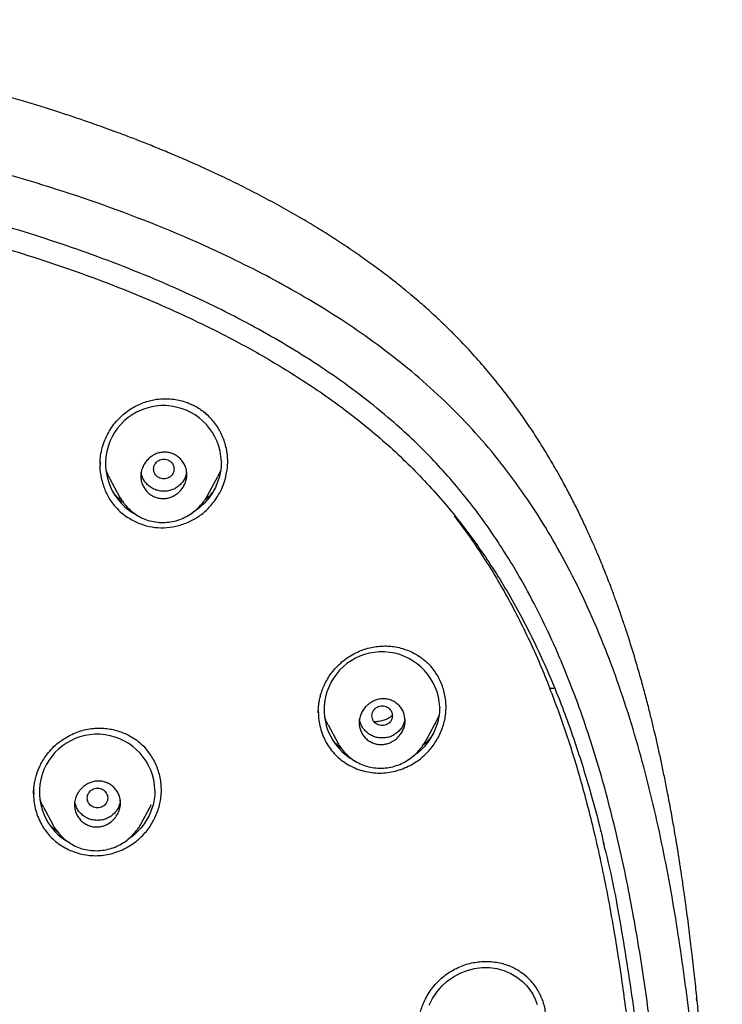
# Model space of a CAD drawing. Header units: millimetres. Extents: x 8 to 1894, y 12 to 2723.
# Tile 94 of 152: x 724 to 751, y 1864 to 1903. Entities that reach past the tile are written whole.
import ezdxf

# ---------------------------------------------------------------- set-up
doc = ezdxf.new("R2010")
doc.units = ezdxf.units.MM

msp = doc.modelspace()

# ---------------------------------------------------------------- linework, layer by layer
at = {"color": 7, "linetype": 'Continuous', "lineweight": 30}
for p, q in [((740.71, 1890.255), (740.717, 1890.247)), ((726.911, 1885.098), (726.911, 1885.09)), ((726.921, 1885.16), (726.919, 1885.09)), ((731.63, 1884.903), (731.517, 1884.659)), ((727.298, 1884.566), (727.676, 1883.857)), ((731.12, 1883.913), (731.518, 1884.659)), ((727.679, 1883.858), (727.674, 1883.868)), ((744.503, 1876.372), (744.654, 1876.372)), ((735.447, 1875.453), (735.447, 1875.441)), ((735.45, 1875.442), (735.451, 1875.414)), ((740.168, 1875.308), (740.062, 1875.082)), ((735.83, 1874.939), (736.206, 1874.234)), ((739.657, 1874.32), (740.063, 1875.082)), ((724.318, 1872.277), (724.318, 1872.239)), ((728.526, 1871.084), (728.927, 1871.835)), ((724.701, 1871.726), (725.077, 1871.019)), ((724.967, 1871.02), (724.903, 1871.091)), ((725.08, 1871.02), (725.076, 1871.027)), ((750.229, 1864.263), (750.242, 1864.149))]:
    msp.add_line(p, q, dxfattribs=at)
at = {"color": 7, "linetype": 'Continuous', "lineweight": 30, "flags": 128}
msp.add_lwpolyline([(739.786, 1863.983), (739.916, 1864.249), (740.079, 1864.496), (740.273, 1864.723), (740.492, 1864.923), (740.733, 1865.094), (740.996, 1865.235), (741.275, 1865.344), (741.558, 1865.416), (741.847, 1865.452), (742.138, 1865.45), (742.423, 1865.411), (742.702, 1865.335), (742.971, 1865.223), (743.216, 1865.079), (743.438, 1864.904), (743.588, 1864.753), (743.721, 1864.587), (743.836, 1864.407), (743.933, 1864.212), (744.009, 1864.011)], dxfattribs=at)
at = {"color": 7, "linetype": 'Continuous', "lineweight": 30}
for centre, radius, start, end in [((729.392, 1885.16), 2.266, 1.8885, 243.3778), ((737.936, 1875.536), 2.262, 2.5927, 241.9419), ((726.803, 1872.315), 2.26, 2.0475, 242.358)]:
    msp.add_arc(centre, radius, start, end, dxfattribs=at)
for points, knots in [([(740.711, 1890.257), (740.664, 1890.304), (740.578, 1890.389), (740.461, 1890.504), (740.364, 1890.597), (740.278, 1890.68), (740.193, 1890.761), (740.064, 1890.881), (739.888, 1891.044), (739.645, 1891.263), (739.37, 1891.504), (739.059, 1891.769), (738.682, 1892.079), (738.23, 1892.436), (737.695, 1892.84), (737.112, 1893.259), (736.504, 1893.675), (735.875, 1894.085), (735.227, 1894.487), (734.537, 1894.894), (733.809, 1895.303), (733.064, 1895.7), (732.325, 1896.075), (731.614, 1896.419), (730.932, 1896.735), (730.279, 1897.024), (729.657, 1897.29), (729.072, 1897.53), (728.525, 1897.748), (728.018, 1897.944), (727.552, 1898.118), (727.127, 1898.273), (726.74, 1898.411), (726.31, 1898.561), (725.81, 1898.731), (725.208, 1898.928), (724.559, 1899.134), (723.86, 1899.347), (723.117, 1899.563), (722.33, 1899.783), (721.5, 1900.004), (720.621, 1900.226), (719.686, 1900.448), (718.695, 1900.671), (717.647, 1900.891), (716.548, 1901.105), (715.407, 1901.309), (714.24, 1901.5), (713.062, 1901.672), (711.659, 1901.856), (710.029, 1902.037), (708.17, 1902.199), (706.307, 1902.323), (704.439, 1902.411), (702.568, 1902.468), (700.695, 1902.5), (698.82, 1902.513), (696.997, 1902.515), (695.228, 1902.512), (693.511, 1902.499), (691.793, 1902.471), (690.076, 1902.421), (688.378, 1902.347), (686.706, 1902.246), (685.065, 1902.117), (683.444, 1901.958), (681.835, 1901.766), (680.237, 1901.543), (678.653, 1901.286), (677.093, 1900.998), (675.558, 1900.683), (674.05, 1900.339), (672.567, 1899.969), (671.238, 1899.606), (670.067, 1899.262), (669.059, 1898.947), (668.093, 1898.628), (667.171, 1898.306), (666.292, 1897.982), (665.541, 1897.691), (664.91, 1897.436), (664.389, 1897.219), (663.888, 1897.003), (663.406, 1896.789), (662.938, 1896.576), (662.471, 1896.356), (661.97, 1896.114), (661.426, 1895.841), (660.836, 1895.534), (660.218, 1895.199), (659.576, 1894.835), (658.909, 1894.44), (658.221, 1894.01), (657.513, 1893.544), (656.874, 1893.098), (656.322, 1892.692), (655.871, 1892.347), (655.457, 1892.018), (655.079, 1891.705), (654.771, 1891.441), (654.525, 1891.223), (654.332, 1891.05), (654.147, 1890.879), (653.954, 1890.697), (653.738, 1890.49), (653.585, 1890.339), (653.503, 1890.258)], [0, 0, 0, 0, 0.002176, 0.003954, 0.005337, 0.00658, 0.007851, 0.009151, 0.012326, 0.015658, 0.019829, 0.024252, 0.028962, 0.03572, 0.042994, 0.050783, 0.059085, 0.066931, 0.075186, 0.083851, 0.092924, 0.10227, 0.111246, 0.119772, 0.127847, 0.135605, 0.142896, 0.14972, 0.156077, 0.161967, 0.167296, 0.172176, 0.176605, 0.180584, 0.18688, 0.1937, 0.201044, 0.208912, 0.217303, 0.226054, 0.235312, 0.245074, 0.255341, 0.266339, 0.277864, 0.289915, 0.30249, 0.315284, 0.328087, 0.3409, 0.360938, 0.380995, 0.401072, 0.421169, 0.441288, 0.461424, 0.481585, 0.501766, 0.520198, 0.538651, 0.557127, 0.575629, 0.594045, 0.611937, 0.629638, 0.647146, 0.664459, 0.681924, 0.699188, 0.716252, 0.733115, 0.74977, 0.766225, 0.782479, 0.794285, 0.805669, 0.816626, 0.827157, 0.837262, 0.84694, 0.853218, 0.859303, 0.865194, 0.870891, 0.876396, 0.881851, 0.88761, 0.894402, 0.901591, 0.909179, 0.917164, 0.925547, 0.934329, 0.943511, 0.953081, 0.959651, 0.965808, 0.97155, 0.976874, 0.981785, 0.984778, 0.987593, 0.990231, 0.992987, 0.996243, 1, 1, 1, 1]), ([(746.132, 1797.158), (746.593, 1798.387), (747.512, 1800.831), (748.495, 1804.601), (749.27, 1808.382), (749.853, 1812.175), (750.34, 1816.36), (750.695, 1820.94), (750.905, 1825.905), (751, 1831.452), (750.99, 1837.581), (750.978, 1844.311), (750.875, 1851.06), (750.555, 1857.838), (750.011, 1863.494), (749.341, 1868.017), (748.676, 1871.415), (747.796, 1874.799), (746.641, 1878.144), (745.224, 1881.22), (743.546, 1883.984), (741.653, 1886.399), (739.443, 1888.544), (737.004, 1890.399), (734.422, 1891.997), (731.301, 1893.599), (727.614, 1895.121), (723.365, 1896.49), (719.049, 1897.572), (714.683, 1898.4), (710.282, 1898.968), (705.871, 1899.292), (701.478, 1899.419), (697.107, 1899.43), (692.736, 1899.418), (688.344, 1899.29), (683.933, 1898.968), (679.531, 1898.4), (675.166, 1897.573), (670.85, 1896.491), (666.6, 1895.12), (662.914, 1893.6), (659.793, 1891.997), (657.21, 1890.4), (654.772, 1888.545), (652.562, 1886.4), (650.668, 1883.984), (648.991, 1881.22), (647.573, 1878.144), (646.418, 1874.799), (645.539, 1871.415), (644.873, 1868.018), (644.203, 1863.495), (643.659, 1857.838), (643.34, 1851.061), (643.237, 1844.312), (643.225, 1837.582), (643.214, 1831.001), (643.338, 1824.548), (643.685, 1818.223), (644.263, 1812.764), (644.982, 1808.18), (645.752, 1804.467), (646.726, 1800.765), (647.629, 1798.364), (648.083, 1797.158)], [0, 0, 0, 0, 0.01422, 0.028301, 0.042283, 0.056188, 0.070046, 0.088148, 0.106186, 0.124159, 0.148558, 0.172923, 0.197399, 0.221993, 0.24671, 0.259145, 0.27167, 0.284302, 0.297067, 0.309991, 0.320883, 0.3319, 0.342924, 0.353811, 0.364567, 0.375221, 0.391058, 0.40678, 0.422432, 0.438055, 0.453668, 0.469227, 0.484683, 0.500001, 0.515318, 0.530774, 0.546334, 0.561944, 0.577571, 0.59322, 0.608942, 0.624779, 0.635434, 0.646191, 0.657076, 0.668103, 0.679114, 0.690014, 0.702933, 0.7157, 0.728331, 0.740856, 0.753291, 0.778008, 0.802602, 0.827078, 0.851444, 0.875842, 0.898728, 0.921719, 0.944802, 0.958463, 0.9722, 0.986034, 1, 1, 1, 1]), ([(744.739, 1797.28), (745.115, 1798.268), (745.867, 1800.241), (746.729, 1803.282), (747.443, 1806.352), (748.014, 1809.446), (748.474, 1812.555), (748.907, 1816.267), (749.256, 1820.586), (749.479, 1825.507), (749.58, 1830.652), (749.585, 1836.017), (749.57, 1841.606), (749.512, 1847.199), (749.34, 1852.796), (748.985, 1858.392), (748.481, 1863.045), (747.916, 1866.75), (747.389, 1869.517), (746.731, 1872.261), (745.916, 1874.969), (744.909, 1877.621), (743.78, 1879.973), (742.562, 1882.016), (741.314, 1883.764), (739.899, 1885.389), (738.155, 1887.037), (736.053, 1888.646), (733.602, 1890.178), (730.864, 1891.6), (727.851, 1892.896), (724.575, 1894.053), (721.236, 1895.018), (717.85, 1895.814), (714.145, 1896.505), (710.119, 1897.034), (705.784, 1897.362), (701.445, 1897.494), (697.108, 1897.507), (692.771, 1897.492), (688.43, 1897.359), (684.095, 1897.034), (680.069, 1896.506), (676.364, 1895.816), (672.979, 1895.019), (669.64, 1894.052), (666.364, 1892.895), (663.349, 1891.601), (660.612, 1890.178), (658.162, 1888.646), (656.061, 1887.037), (654.316, 1885.39), (652.903, 1883.763), (651.652, 1882.017), (650.437, 1879.972), (649.307, 1877.621), (648.299, 1874.969), (647.485, 1872.261), (646.827, 1869.517), (646.299, 1866.75), (645.734, 1863.045), (645.231, 1858.392), (644.876, 1852.796), (644.703, 1847.199), (644.645, 1841.607), (644.63, 1836.018), (644.636, 1830.727), (644.73, 1825.732), (644.934, 1821.034), (645.293, 1816.341), (645.773, 1812.242), (646.323, 1808.738), (646.885, 1805.824), (647.579, 1802.934), (648.408, 1800.071), (649.119, 1798.211), (649.475, 1797.28)], [0, 0, 0, 0, 0.011709, 0.0234, 0.035079, 0.046745, 0.058401, 0.070053, 0.08835, 0.106637, 0.124908, 0.145647, 0.166375, 0.187119, 0.207887, 0.228673, 0.249479, 0.259892, 0.270315, 0.28075, 0.291198, 0.301658, 0.31213, 0.319994, 0.327864, 0.335737, 0.343609, 0.354092, 0.364563, 0.37502, 0.38755, 0.400066, 0.41258, 0.425091, 0.437599, 0.45323, 0.468841, 0.484431, 0.499999, 0.515569, 0.531166, 0.546782, 0.562408, 0.574915, 0.587424, 0.599934, 0.612454, 0.624987, 0.635443, 0.645912, 0.656393, 0.664263, 0.672136, 0.680006, 0.687871, 0.698343, 0.708803, 0.71925, 0.729685, 0.740108, 0.750521, 0.771326, 0.792113, 0.81288, 0.833624, 0.854353, 0.875091, 0.892532, 0.909986, 0.927451, 0.944927, 0.955919, 0.966921, 0.977933, 0.988958, 1, 1, 1, 1]), ([(697.107, 1896.687), (697.335, 1896.687), (697.774, 1896.687), (698.404, 1896.685), (698.98, 1896.683), (699.503, 1896.68), (699.971, 1896.676), (700.361, 1896.672), (700.68, 1896.668), (700.939, 1896.664), (701.183, 1896.661), (701.422, 1896.657), (701.662, 1896.653), (702.116, 1896.644), (702.789, 1896.628), (703.679, 1896.602), (704.81, 1896.561), (706.175, 1896.495), (707.772, 1896.389), (709.405, 1896.249), (711.072, 1896.072), (712.773, 1895.852), (714.467, 1895.593), (716.154, 1895.295), (717.804, 1894.963), (719.415, 1894.6), (720.987, 1894.206), (722.548, 1893.776), (724.099, 1893.307), (725.637, 1892.796), (727.079, 1892.271), (728.423, 1891.736), (729.67, 1891.2), (730.899, 1890.626), (732.022, 1890.059), (733.041, 1889.504), (733.958, 1888.968), (734.858, 1888.405), (735.742, 1887.808), (736.608, 1887.176), (737.454, 1886.506), (738.271, 1885.802), (739.052, 1885.062), (739.79, 1884.294), (740.488, 1883.499), (741.144, 1882.681), (741.764, 1881.835), (742.35, 1880.958), (742.902, 1880.052), (743.42, 1879.118), (743.901, 1878.167), (744.347, 1877.202), (744.758, 1876.23), (745.135, 1875.252), (745.482, 1874.27), (745.803, 1873.28), (746.143, 1872.13), (746.414, 1871.138), (746.568, 1870.476), (746.607, 1870.305)], [0, 0, 0, 0, 0.0110491, 0.0212252, 0.0305283, 0.0389589, 0.0465177, 0.0532054, 0.0578495, 0.0619568, 0.0657856, 0.0696419, 0.0735261, 0.0774383, 0.0916374, 0.106102, 0.1205806, 0.1464287, 0.1722749, 0.1981209, 0.2258122, 0.253502, 0.2811894, 0.3088768, 0.3365645, 0.3627829, 0.3889971, 0.4151974, 0.4414252, 0.4676915, 0.4939595, 0.51602, 0.5380683, 0.560091, 0.5821144, 0.5994224, 0.6167285, 0.6340299, 0.6513283, 0.6689509, 0.6866013, 0.7042902, 0.7219304, 0.7395321, 0.7568095, 0.7740846, 0.7913652, 0.808667, 0.8263196, 0.8440175, 0.8616643, 0.8792732, 0.8968732, 0.9141579, 0.9314478, 0.9487457, 0.9660528, 0.9912464, 1, 1, 1, 1]), ([(750.265, 1864.153), (750.252, 1864.275), (750.226, 1864.532), (750.183, 1864.936), (750.134, 1865.379), (750.084, 1865.822), (750.032, 1866.262), (749.98, 1866.692), (749.923, 1867.144), (749.865, 1867.589), (749.808, 1868.005), (749.757, 1868.373), (749.709, 1868.704), (749.666, 1868.996), (749.627, 1869.257), (749.592, 1869.483), (749.563, 1869.673), (749.539, 1869.822), (749.522, 1869.932), (749.507, 1870.025), (749.491, 1870.125), (749.469, 1870.254), (749.441, 1870.427), (749.403, 1870.651), (749.356, 1870.928), (749.3, 1871.246), (749.238, 1871.587), (749.174, 1871.933), (749.093, 1872.355), (748.996, 1872.844), (748.882, 1873.395), (748.769, 1873.917), (748.657, 1874.41), (748.544, 1874.89), (748.42, 1875.399), (748.277, 1875.955), (748.114, 1876.564), (747.967, 1877.083), (747.843, 1877.505), (747.747, 1877.822), (747.65, 1878.135), (747.557, 1878.428), (747.472, 1878.687), (747.397, 1878.911), (747.334, 1879.097), (747.283, 1879.247), (747.243, 1879.361), (747.216, 1879.439), (747.194, 1879.5), (747.172, 1879.562), (747.142, 1879.646), (747.104, 1879.753), (747.051, 1879.9), (746.98, 1880.092), (746.89, 1880.333), (746.783, 1880.612), (746.659, 1880.928), (746.515, 1881.282), (746.352, 1881.673), (746.168, 1882.099), (745.96, 1882.56), (745.727, 1883.056), (745.474, 1883.572), (745.198, 1884.106), (744.9, 1884.655), (744.572, 1885.229), (744.211, 1885.827), (743.815, 1886.446), (743.389, 1887.071), (742.933, 1887.7), (742.445, 1888.33), (741.914, 1888.968), (741.339, 1889.614), (740.928, 1890.034), (740.719, 1890.249)], [0, 0, 0, 0, 0.0126848, 0.0267857, 0.0423195, 0.0592995, 0.0736627, 0.0889313, 0.1051097, 0.1220734, 0.1366143, 0.1498006, 0.1616326, 0.1721104, 0.1812344, 0.1896905, 0.1965162, 0.2017141, 0.2056945, 0.2083259, 0.2118101, 0.2164366, 0.2222053, 0.230562, 0.2405373, 0.2521308, 0.2648805, 0.2773996, 0.2895939, 0.3105607, 0.3304916, 0.3493879, 0.3672506, 0.3842361, 0.4017786, 0.4228875, 0.4451726, 0.468634, 0.4801028, 0.4918329, 0.5037644, 0.5147725, 0.5244304, 0.5327385, 0.5396972, 0.5453069, 0.5495676, 0.5524795, 0.5540672, 0.556349, 0.5595087, 0.5635462, 0.5684617, 0.576108, 0.5852184, 0.5957933, 0.6078328, 0.6213364, 0.6363035, 0.6527329, 0.6706233, 0.689973, 0.7107873, 0.7315409, 0.7535762, 0.7768927, 0.8014962, 0.8273712, 0.8545235, 0.881308, 0.9092396, 0.9383294, 0.9685842, 1, 1, 1, 1]), ([(727.199, 1886.295), (727.252, 1886.388), (727.355, 1886.571), (727.548, 1886.813), (727.756, 1887.025), (727.978, 1887.206), (728.207, 1887.356), (728.439, 1887.476), (728.672, 1887.568), (728.9, 1887.633), (729.157, 1887.68), (729.434, 1887.7), (729.725, 1887.685), (729.987, 1887.643), (730.219, 1887.581), (730.423, 1887.506), (730.62, 1887.413), (730.807, 1887.303), (730.978, 1887.177), (731.075, 1887.09), (731.121, 1887.049)], [0, 0, 0, 0, 0.068928, 0.135336, 0.199254, 0.260661, 0.319528, 0.375848, 0.429642, 0.480927, 0.529655, 0.598056, 0.660952, 0.71837, 0.770315, 0.816905, 0.859838, 0.91226, 0.958947, 1, 1, 1, 1]), ([(731.411, 1883.724), (731.475, 1883.821), (731.603, 1884.014), (731.744, 1884.332), (731.836, 1884.636), (731.888, 1884.919), (731.908, 1885.176), (731.902, 1885.434), (731.869, 1885.69), (731.809, 1885.94), (731.724, 1886.182), (731.614, 1886.414), (731.481, 1886.634), (731.326, 1886.838), (731.153, 1887.026), (731.022, 1887.134), (730.957, 1887.188)], [0, 0, 0, 0, 0.089552, 0.178868, 0.268, 0.334755, 0.401423, 0.468048, 0.53472, 0.601412, 0.668041, 0.734643, 0.801228, 0.867808, 0.934415, 1, 1, 1, 1]), ([(726.914, 1885.16), (726.916, 1885.24), (726.923, 1885.423), (726.977, 1885.707), (727.065, 1886.009), (727.155, 1886.2), (727.199, 1886.295)], [0, 0, 0, 0, 0.202334, 0.467049, 0.732838, 1, 1, 1, 1]), ([(730.307, 1884.721), (730.307, 1884.708), (730.307, 1884.679), (730.302, 1884.626), (730.292, 1884.56), (730.265, 1884.446), (730.194, 1884.275), (730.085, 1884.128), (729.989, 1884.034), (729.937, 1883.99), (729.851, 1883.926), (729.728, 1883.858), (729.568, 1883.805), (729.407, 1883.784), (729.244, 1883.795), (729.08, 1883.838), (728.924, 1883.913), (728.783, 1884.018), (728.666, 1884.153), (728.577, 1884.311), (728.52, 1884.487), (728.506, 1884.619), (728.507, 1884.698), (728.509, 1884.727), (728.515, 1884.796), (728.54, 1884.924), (728.619, 1885.116), (728.735, 1885.274), (728.848, 1885.381), (728.925, 1885.441), (729.005, 1885.491), (729.11, 1885.544), (729.242, 1885.589), (729.405, 1885.61), (729.569, 1885.599), (729.735, 1885.555), (729.891, 1885.48), (730.031, 1885.375), (730.149, 1885.241), (730.237, 1885.083), (730.296, 1884.907), (730.303, 1884.783), (730.307, 1884.721)], [0, 0, 0, 0, 0.006631, 0.015854, 0.027693, 0.042064, 0.078244, 0.124884, 0.137219, 0.149245, 0.160881, 0.193613, 0.223151, 0.249628, 0.279212, 0.309319, 0.33976, 0.370826, 0.402217, 0.434342, 0.467072, 0.500287, 0.504098, 0.50913, 0.515375, 0.541062, 0.577591, 0.624789, 0.642739, 0.659937, 0.676523, 0.692492, 0.722205, 0.749442, 0.779106, 0.809326, 0.839909, 0.870848, 0.902391, 0.9343, 0.966915, 1, 1, 1, 1]), ([(726.917, 1885.21), (726.912, 1885.121), (726.9, 1884.872), (726.981, 1884.467), (727.135, 1884.021), (727.346, 1883.662), (727.577, 1883.39), (727.809, 1883.182), (728.113, 1882.973), (728.491, 1882.786), (728.944, 1882.664), (729.41, 1882.636), (729.878, 1882.699), (730.33, 1882.84), (730.745, 1883.06), (731.116, 1883.353), (731.312, 1883.599), (731.411, 1883.724)], [0, 0, 0, 0, 0.042088, 0.117064, 0.19238, 0.26458, 0.312439, 0.361088, 0.41139, 0.487015, 0.559512, 0.631583, 0.705796, 0.780466, 0.85287, 0.925289, 1, 1, 1, 1]), ([(729.007, 1884.946), (729.01, 1884.912), (729.016, 1884.845), (729.058, 1884.751), (729.121, 1884.67), (729.205, 1884.608), (729.303, 1884.569), (729.407, 1884.555), (729.512, 1884.569), (729.609, 1884.608), (729.694, 1884.67), (729.757, 1884.751), (729.798, 1884.846), (729.812, 1884.947), (729.797, 1885.048), (729.757, 1885.142), (729.693, 1885.223), (729.609, 1885.285), (729.511, 1885.324), (729.407, 1885.337), (729.302, 1885.323), (729.205, 1885.284), (729.121, 1885.223), (729.057, 1885.141), (729.015, 1885.047), (729.01, 1884.98), (729.007, 1884.946)], [0, 0, 0, 0, 0.0416593, 0.0833408, 0.125, 0.1666593, 0.2083407, 0.25, 0.2916593, 0.3333407, 0.375, 0.4166593, 0.4583407, 0.5, 0.5416593, 0.5833407, 0.625, 0.6666593, 0.7083407, 0.75, 0.7916593, 0.8333407, 0.875, 0.9166592, 0.9583407, 1, 1, 1, 1]), ([(731.656, 1885.234), (731.653, 1885.136), (731.646, 1884.94), (731.586, 1884.648), (731.491, 1884.365), (731.362, 1884.095), (731.2, 1883.845), (731.009, 1883.618), (730.79, 1883.419), (730.623, 1883.292), (730.526, 1883.241), (730.516, 1883.236)], [0, 0, 0, 0, 0.122598, 0.24542, 0.370733, 0.494967, 0.617509, 0.740335, 0.863222, 0.985825, 1, 1, 1, 1]), ([(727.303, 1884.568), (727.27, 1884.626), (727.22, 1884.714), (727.189, 1884.809), (727.178, 1884.841)], [0, 0, 0, 0, 0.661173, 1, 1, 1, 1]), ([(730.296, 1884.829), (730.294, 1884.81), (730.289, 1884.736), (730.245, 1884.611), (730.163, 1884.461), (730.047, 1884.329), (729.911, 1884.217), (729.756, 1884.136), (729.586, 1884.087), (729.408, 1884.072), (729.23, 1884.087), (729.06, 1884.135), (728.905, 1884.216), (728.768, 1884.328), (728.652, 1884.46), (728.57, 1884.61), (728.527, 1884.728), (728.521, 1884.794), (728.521, 1884.805)], [0, 0, 0, 0, 0.022367, 0.090128, 0.157778, 0.228128, 0.29869, 0.366388, 0.434033, 0.504439, 0.575054, 0.642752, 0.710348, 0.780668, 0.851405, 0.919223, 0.986929, 1, 1, 1, 1]), ([(727.491, 1883.946), (727.522, 1883.912), (727.61, 1883.815), (727.72, 1883.716), (727.803, 1883.659), (727.816, 1883.65)], [0, 0, 0, 0, 0.312299, 0.892216, 1, 1, 1, 1]), ([(727.672, 1883.867), (727.684, 1883.846), (727.71, 1883.801), (727.759, 1883.728), (727.817, 1883.648), (727.91, 1883.528), (728.047, 1883.378), (728.243, 1883.211), (728.47, 1883.067), (728.726, 1882.954), (729.007, 1882.88), (729.302, 1882.849), (729.599, 1882.863), (729.891, 1882.919), (730.169, 1883.019), (730.427, 1883.16), (730.654, 1883.332), (730.846, 1883.521), (731.003, 1883.715), (731.083, 1883.851), (731.122, 1883.917)], [0, 0, 0, 0, 0.018705, 0.039475, 0.062717, 0.088777, 0.146783, 0.20785, 0.271584, 0.337769, 0.406881, 0.477154, 0.547339, 0.617226, 0.686707, 0.755752, 0.823788, 0.887282, 0.94593, 1, 1, 1, 1]), ([(731.014, 1883.743), (731.083, 1883.798), (731.189, 1883.883), (731.277, 1883.987), (731.308, 1884.023)], [0, 0, 0, 0, 0.650195, 1, 1, 1, 1]), ([(740.754, 1883.114), (740.897, 1882.929), (741.242, 1882.481), (741.751, 1881.74), (742.287, 1880.898), (742.79, 1880.033), (743.263, 1879.146), (743.706, 1878.24), (744.122, 1877.315), (744.376, 1876.687), (744.503, 1876.372)], [0, 0, 0, 0, 0.089997, 0.218352, 0.347051, 0.47624, 0.606042, 0.736555, 0.867856, 1, 1, 1, 1]), ([(736.383, 1877.414), (736.468, 1877.48), (736.634, 1877.609), (736.906, 1877.76), (737.181, 1877.877), (737.454, 1877.959), (737.722, 1878.009), (737.981, 1878.03), (738.227, 1878.025), (738.483, 1877.993), (738.742, 1877.932), (738.998, 1877.839), (739.225, 1877.729), (739.421, 1877.608), (739.583, 1877.488), (739.674, 1877.404), (739.714, 1877.368)], [0, 0, 0, 0, 0.0869433, 0.1708332, 0.2515787, 0.3290623, 0.4031952, 0.4739466, 0.541353, 0.6055391, 0.6863346, 0.7616628, 0.8314606, 0.8956887, 0.9543427, 1, 1, 1, 1]), ([(735.447, 1875.412), (735.447, 1875.431), (735.446, 1875.477), (735.449, 1875.559), (735.456, 1875.664), (735.471, 1875.794), (735.497, 1875.946), (735.54, 1876.119), (735.602, 1876.311), (735.69, 1876.52), (735.806, 1876.742), (735.958, 1876.971), (736.148, 1877.203), (736.303, 1877.342), (736.383, 1877.414)], [0, 0, 0, 0, 0.026125, 0.062599, 0.109519, 0.166994, 0.234991, 0.313252, 0.401764, 0.500547, 0.609648, 0.729147, 0.859178, 1, 1, 1, 1]), ([(739.173, 1873.435), (739.246, 1873.482), (739.391, 1873.576), (739.591, 1873.744), (739.775, 1873.93), (739.939, 1874.133), (740.084, 1874.35), (740.207, 1874.58), (740.306, 1874.82), (740.38, 1875.068), (740.427, 1875.321), (740.446, 1875.577), (740.439, 1875.833), (740.405, 1876.087), (740.346, 1876.335), (740.261, 1876.576), (740.152, 1876.807), (740.018, 1877.023), (739.868, 1877.217), (739.753, 1877.329), (739.699, 1877.381)], [0, 0, 0, 0, 0.05588, 0.111846, 0.167902, 0.22401, 0.280107, 0.336128, 0.392026, 0.447788, 0.503463, 0.55915, 0.614901, 0.670727, 0.726614, 0.782546, 0.83852, 0.894567, 0.950551, 1, 1, 1, 1]), ([(747.762, 1861.4), (747.72, 1861.784), (747.638, 1862.541), (747.501, 1863.656), (747.357, 1864.731), (747.202, 1865.779), (747.02, 1866.907), (746.805, 1868.112), (746.552, 1869.38), (746.289, 1870.561), (746.02, 1871.657), (745.747, 1872.67), (745.461, 1873.643), (745.159, 1874.579), (744.844, 1875.486), (744.616, 1876.078), (744.503, 1876.372)], [0, 0, 0, 0, 0.075629, 0.148774, 0.219442, 0.287672, 0.355801, 0.442638, 0.526807, 0.608264, 0.678737, 0.747131, 0.812909, 0.876424, 0.938775, 1, 1, 1, 1]), ([(738.846, 1875.105), (738.843, 1875.055), (738.837, 1874.948), (738.787, 1874.785), (738.702, 1874.621), (738.6, 1874.493), (738.505, 1874.403), (738.433, 1874.347), (738.325, 1874.277), (738.192, 1874.216), (738.051, 1874.183), (737.957, 1874.174), (737.89, 1874.173), (737.829, 1874.176), (737.728, 1874.189), (737.592, 1874.226), (737.433, 1874.306), (737.295, 1874.415), (737.185, 1874.549), (737.08, 1874.749), (737.035, 1874.97), (737.056, 1875.189), (737.104, 1875.35), (737.189, 1875.515), (737.297, 1875.651), (737.407, 1875.752), (737.528, 1875.839), (737.669, 1875.909), (737.817, 1875.95), (737.924, 1875.963), (738.001, 1875.964), (738.063, 1875.96), (738.165, 1875.947), (738.302, 1875.909), (738.462, 1875.828), (738.599, 1875.718), (738.707, 1875.584), (738.815, 1875.385), (738.833, 1875.217), (738.846, 1875.105)], [0, 0, 0, 0, 0.027146, 0.056886, 0.08951, 0.124968, 0.142385, 0.158541, 0.173356, 0.210276, 0.235627, 0.24977, 0.26083, 0.271766, 0.282633, 0.315088, 0.346931, 0.378433, 0.409448, 0.440152, 0.500333, 0.527168, 0.556674, 0.589383, 0.624923, 0.647629, 0.668232, 0.703445, 0.730537, 0.749566, 0.760702, 0.771779, 0.78285, 0.815576, 0.847745, 0.879149, 0.91022, 0.940636, 1, 1, 1, 1]), ([(737.546, 1875.299), (737.548, 1875.265), (737.554, 1875.198), (737.596, 1875.104), (737.659, 1875.023), (737.744, 1874.961), (737.841, 1874.922), (737.946, 1874.908), (738.051, 1874.922), (738.148, 1874.961), (738.232, 1875.023), (738.296, 1875.104), (738.336, 1875.199), (738.35, 1875.3), (738.336, 1875.401), (738.295, 1875.495), (738.231, 1875.576), (738.147, 1875.638), (738.05, 1875.677), (737.945, 1875.69), (737.84, 1875.676), (737.743, 1875.637), (737.659, 1875.576), (737.596, 1875.494), (737.554, 1875.4), (737.548, 1875.333), (737.546, 1875.299)], [0, 0, 0, 0, 0.041659, 0.083341, 0.125, 0.166659, 0.208341, 0.25, 0.291659, 0.333341, 0.375, 0.416659, 0.458341, 0.5, 0.541659, 0.583341, 0.625, 0.666659, 0.708341, 0.75, 0.791659, 0.833341, 0.875, 0.916659, 0.958341, 1, 1, 1, 1]), ([(740.195, 1875.639), (740.192, 1875.541), (740.184, 1875.347), (740.123, 1875.056), (740.027, 1874.775), (739.897, 1874.506), (739.735, 1874.257), (739.542, 1874.032), (739.348, 1873.849), (739.21, 1873.756), (739.154, 1873.718)], [0, 0, 0, 0, 0.1292339, 0.2587819, 0.3911092, 0.5218645, 0.6510649, 0.7809203, 0.9102897, 1, 1, 1, 1]), ([(735.447, 1875.499), (735.448, 1875.401), (735.45, 1875.2), (735.503, 1874.9), (735.59, 1874.603), (735.714, 1874.322), (735.872, 1874.061), (736.063, 1873.822), (736.284, 1873.61), (736.532, 1873.431), (736.801, 1873.284), (737.086, 1873.171), (737.384, 1873.096), (737.69, 1873.057), (737.999, 1873.058), (738.306, 1873.097), (738.607, 1873.174), (738.899, 1873.283), (739.081, 1873.384), (739.173, 1873.435)], [0, 0, 0, 0, 0.05561, 0.115245, 0.174494, 0.233146, 0.29216, 0.351185, 0.40977, 0.468966, 0.528297, 0.587021, 0.646039, 0.705201, 0.763895, 0.822994, 0.882035, 0.940781, 1, 1, 1, 1]), ([(735.834, 1874.941), (735.808, 1874.988), (735.76, 1875.071), (735.729, 1875.161), (735.716, 1875.201)], [0, 0, 0, 0, 0.562302, 1, 1, 1, 1]), ([(738.344, 1875.311), (738.328, 1875.297), (738.27, 1875.244), (738.146, 1875.172), (737.971, 1875.099), (737.807, 1875.069), (737.69, 1875.062), (737.642, 1875.067), (737.629, 1875.069)], [0, 0, 0, 0, 0.079821, 0.298856, 0.542087, 0.807759, 0.948832, 1, 1, 1, 1]), ([(724.891, 1873.855), (724.961, 1873.936), (725.102, 1874.096), (725.346, 1874.299), (725.605, 1874.47), (725.876, 1874.607), (726.153, 1874.71), (726.432, 1874.78), (726.708, 1874.816), (726.978, 1874.821), (727.24, 1874.796), (727.491, 1874.745), (727.729, 1874.672), (727.976, 1874.569), (728.223, 1874.43), (728.425, 1874.288), (728.526, 1874.189), (728.556, 1874.159)], [0, 0, 0, 0, 0.077472, 0.153532, 0.228087, 0.300976, 0.372032, 0.441135, 0.508247, 0.573598, 0.637388, 0.699627, 0.760282, 0.819313, 0.89542, 0.96858, 1, 1, 1, 1]), ([(738.833, 1875.169), (738.832, 1875.155), (738.827, 1875.085), (738.784, 1874.964), (738.702, 1874.814), (738.586, 1874.682), (738.449, 1874.57), (738.294, 1874.489), (738.125, 1874.44), (737.946, 1874.425), (737.768, 1874.44), (737.598, 1874.488), (737.443, 1874.569), (737.306, 1874.68), (737.19, 1874.813), (737.108, 1874.963), (737.065, 1875.083), (737.059, 1875.152), (737.058, 1875.165)], [0, 0, 0, 0, 0.017438, 0.085339, 0.1531282, 0.2236244, 0.2943254, 0.3621606, 0.4299447, 0.5004987, 0.5712503, 0.639083, 0.7068163, 0.777282, 0.8481595, 0.9161126, 0.9839533, 1, 1, 1, 1]), ([(739.564, 1874.172), (739.625, 1874.221), (739.729, 1874.304), (739.815, 1874.405), (739.851, 1874.447)], [0, 0, 0, 0, 0.585617, 1, 1, 1, 1]), ([(728.442, 1870.485), (728.504, 1870.544), (728.63, 1870.663), (728.795, 1870.865), (728.941, 1871.082), (729.064, 1871.312), (729.165, 1871.553), (729.241, 1871.801), (729.292, 1872.054), (729.315, 1872.31), (729.31, 1872.566), (729.278, 1872.82), (729.221, 1873.07), (729.138, 1873.313), (729.031, 1873.546), (728.9, 1873.767), (728.745, 1873.97), (728.629, 1874.103), (728.561, 1874.16), (728.558, 1874.162)], [0, 0, 0, 0, 0.062141, 0.124546, 0.187147, 0.249832, 0.312469, 0.374931, 0.437122, 0.499006, 0.560853, 0.622916, 0.685158, 0.747518, 0.80993, 0.87235, 0.934779, 0.997285, 1, 1, 1, 1]), ([(736.015, 1874.33), (736.052, 1874.29), (736.146, 1874.19), (736.252, 1874.095), (736.325, 1874.047), (736.328, 1874.045)], [0, 0, 0, 0, 0.3831734, 0.9773905, 1, 1, 1, 1]), ([(736.201, 1874.246), (736.244, 1874.173), (736.332, 1874.024), (736.507, 1873.823), (736.713, 1873.638), (736.948, 1873.481), (737.208, 1873.359), (737.486, 1873.281), (737.774, 1873.245), (738.067, 1873.252), (738.356, 1873.301), (738.632, 1873.39), (738.883, 1873.516), (739.105, 1873.668), (739.298, 1873.838), (739.432, 1873.992), (739.523, 1874.113), (739.578, 1874.192), (739.624, 1874.263), (739.648, 1874.305), (739.659, 1874.325)], [0, 0, 0, 0, 0.059402, 0.121927, 0.187413, 0.25545, 0.323718, 0.391939, 0.460636, 0.529708, 0.598979, 0.667576, 0.733377, 0.796351, 0.856564, 0.913994, 0.939952, 0.962699, 0.982575, 1, 1, 1, 1]), ([(724.313, 1872.24), (724.313, 1872.265), (724.314, 1872.328), (724.32, 1872.444), (724.337, 1872.599), (724.373, 1872.794), (724.436, 1873.024), (724.523, 1873.252), (724.629, 1873.467), (724.745, 1873.663), (724.841, 1873.789), (724.891, 1873.855)], [0, 0, 0, 0, 0.044423, 0.11151, 0.201518, 0.314667, 0.451135, 0.610988, 0.730516, 0.860248, 1, 1, 1, 1]), ([(727.712, 1871.877), (727.712, 1871.847), (727.71, 1871.784), (727.692, 1871.685), (727.653, 1871.557), (727.576, 1871.402), (727.447, 1871.237), (727.285, 1871.102), (727.115, 1871.012), (726.959, 1870.964), (726.823, 1870.948), (726.7, 1870.951), (726.585, 1870.971), (726.454, 1871.01), (726.314, 1871.079), (726.175, 1871.186), (726.062, 1871.321), (725.977, 1871.475), (725.925, 1871.644), (725.909, 1871.792), (725.916, 1871.914), (725.933, 1872.012), (725.972, 1872.14), (726.049, 1872.295), (726.177, 1872.458), (726.335, 1872.592), (726.502, 1872.682), (726.659, 1872.732), (726.799, 1872.75), (726.925, 1872.746), (727.042, 1872.726), (727.174, 1872.686), (727.314, 1872.616), (727.453, 1872.508), (727.565, 1872.374), (727.648, 1872.22), (727.702, 1872.052), (727.709, 1871.935), (727.712, 1871.877)], [0, 0, 0, 0, 0.015774, 0.033628, 0.053354, 0.086805, 0.124927, 0.163808, 0.197554, 0.226057, 0.24958, 0.270422, 0.291183, 0.312104, 0.343246, 0.374545, 0.405751, 0.437165, 0.468743, 0.500314, 0.516008, 0.533643, 0.553256, 0.586805, 0.624872, 0.662407, 0.695734, 0.724643, 0.7494, 0.77041, 0.791534, 0.81251, 0.843935, 0.875113, 0.90642, 0.937532, 0.968794, 1, 1, 1, 1]), ([(724.32, 1872.421), (724.316, 1872.323), (724.309, 1872.122), (724.345, 1871.82), (724.417, 1871.52), (724.527, 1871.232), (724.671, 1870.959), (724.849, 1870.708), (725.056, 1870.484), (725.291, 1870.288), (725.551, 1870.124), (725.832, 1869.994), (726.126, 1869.897), (726.43, 1869.84), (726.737, 1869.821), (727.045, 1869.841), (727.35, 1869.899), (727.648, 1869.995), (727.934, 1870.125), (728.202, 1870.286), (728.362, 1870.418), (728.442, 1870.485)], [0, 0, 0, 0, 0.050285, 0.10296, 0.155441, 0.208542, 0.261697, 0.314129, 0.366726, 0.41908, 0.47156, 0.525027, 0.578221, 0.630686, 0.683253, 0.735637, 0.788142, 0.841553, 0.894773, 0.947332, 1, 1, 1, 1]), ([(726.412, 1872.079), (726.415, 1872.045), (726.421, 1871.978), (726.463, 1871.883), (726.526, 1871.802), (726.611, 1871.741), (726.708, 1871.702), (726.813, 1871.688), (726.917, 1871.702), (727.015, 1871.741), (727.099, 1871.803), (727.163, 1871.884), (727.203, 1871.978), (727.217, 1872.079), (727.203, 1872.18), (727.162, 1872.274), (727.098, 1872.356), (727.014, 1872.417), (726.917, 1872.456), (726.812, 1872.47), (726.708, 1872.456), (726.61, 1872.417), (726.526, 1872.355), (726.463, 1872.274), (726.421, 1872.18), (726.415, 1872.112), (726.412, 1872.079)], [0, 0, 0, 0, 0.041659, 0.083341, 0.125, 0.166659, 0.208341, 0.25, 0.291659, 0.333341, 0.375, 0.416659, 0.458341, 0.5, 0.541659, 0.583341, 0.625, 0.666659, 0.708341, 0.75, 0.791659, 0.833341, 0.875, 0.916659, 0.958341, 1, 1, 1, 1]), ([(729.062, 1872.396), (729.058, 1872.298), (729.051, 1872.103), (728.99, 1871.813), (728.895, 1871.531), (728.765, 1871.263), (728.603, 1871.015), (728.411, 1870.79), (728.208, 1870.6), (728.059, 1870.501), (727.993, 1870.456)], [0, 0, 0, 0, 0.1275, 0.25508, 0.385017, 0.513782, 0.640993, 0.768804, 0.896212, 1, 1, 1, 1]), ([(724.705, 1871.728), (724.676, 1871.778), (724.627, 1871.864), (724.596, 1871.957), (724.583, 1871.995)], [0, 0, 0, 0, 0.590271, 1, 1, 1, 1]), ([(727.704, 1871.993), (727.702, 1871.964), (727.697, 1871.879), (727.651, 1871.744), (727.568, 1871.593), (727.453, 1871.461), (727.316, 1871.35), (727.161, 1871.268), (726.991, 1871.22), (726.813, 1871.205), (726.635, 1871.219), (726.465, 1871.268), (726.31, 1871.349), (726.173, 1871.46), (726.057, 1871.592), (725.975, 1871.743), (725.931, 1871.865), (725.926, 1871.936), (725.925, 1871.951)], [0, 0, 0, 0, 0.034482, 0.101037, 0.167481, 0.236577, 0.30588, 0.372371, 0.43881, 0.507962, 0.577315, 0.643805, 0.710195, 0.77926, 0.848734, 0.91534, 0.981837, 1, 1, 1, 1]), ([(724.965, 1871.016), (724.964, 1871.017), (724.938, 1871.041), (724.917, 1871.071), (724.897, 1871.099)], [0, 0, 0, 0, 0.038339, 1, 1, 1, 1]), ([(725.267, 1870.746), (725.265, 1870.748), (725.18, 1870.804), (725.078, 1870.895), (724.99, 1870.994), (724.967, 1871.02)], [0, 0, 0, 0, 0.019641, 0.744169, 1, 1, 1, 1]), ([(725.077, 1871.023), (725.117, 1870.954), (725.203, 1870.811), (725.372, 1870.613), (725.575, 1870.428), (725.808, 1870.267), (726.068, 1870.141), (726.346, 1870.059), (726.636, 1870.02), (726.93, 1870.024), (727.222, 1870.071), (727.499, 1870.158), (727.752, 1870.282), (727.975, 1870.433), (728.167, 1870.604), (728.302, 1870.757), (728.393, 1870.877), (728.448, 1870.957), (728.494, 1871.027), (728.517, 1871.069), (728.529, 1871.089)], [0, 0, 0, 0, 0.056231, 0.117989, 0.183206, 0.251448, 0.320019, 0.388602, 0.457712, 0.527237, 0.596989, 0.666043, 0.732261, 0.79557, 0.856047, 0.913673, 0.939669, 0.962477, 0.982443, 1, 1, 1, 1]), ([(748.792, 1850.974), (748.712, 1852.95), (748.542, 1857.151), (748.023, 1862.456), (747.334, 1866.867), (746.926, 1869.129), (746.614, 1870.265), (746.599, 1870.321)], [0, 0, 0, 0, 0.304502, 0.647209, 0.819184, 0.991101, 1, 1, 1, 1]), ([(741.049, 1865.512), (741.137, 1865.544), (741.309, 1865.606), (741.569, 1865.661), (741.817, 1865.691), (742.076, 1865.697), (742.339, 1865.677), (742.598, 1865.627), (742.84, 1865.555), (743.059, 1865.464), (743.25, 1865.36), (743.401, 1865.258), (743.513, 1865.172), (743.572, 1865.119), (743.595, 1865.098)], [0, 0, 0, 0, 0.100794, 0.196418, 0.286959, 0.372443, 0.478544, 0.5757, 0.663974, 0.758265, 0.839706, 0.908382, 0.964412, 1, 1, 1, 1]), ([(739.367, 1863.219), (739.37, 1863.26), (739.376, 1863.361), (739.4, 1863.53), (739.443, 1863.73), (739.511, 1863.95), (739.609, 1864.184), (739.742, 1864.428), (739.915, 1864.675), (740.11, 1864.895), (740.32, 1865.086), (740.537, 1865.248), (740.78, 1865.396), (740.958, 1865.473), (741.049, 1865.512)], [0, 0, 0, 0, 0.042308, 0.103352, 0.17212, 0.248725, 0.333331, 0.425785, 0.5253, 0.632096, 0.717199, 0.806754, 0.900946, 1, 1, 1, 1]), ([(742.453, 1860.894), (742.613, 1860.952), (742.933, 1861.068), (743.363, 1861.353), (743.735, 1861.706), (744.034, 1862.125), (744.241, 1862.592), (744.353, 1863.086), (744.364, 1863.588), (744.271, 1864.078), (744.073, 1864.53), (743.79, 1864.933), (743.54, 1865.142), (743.415, 1865.245)], [0, 0, 0, 0, 0.091727, 0.18295, 0.273894, 0.364886, 0.455868, 0.546584, 0.637206, 0.728054, 0.818937, 0.909565, 1, 1, 1, 1]), ([(742.317, 1790.275), (742.364, 1790.34), (742.458, 1790.47), (742.591, 1790.659), (742.713, 1790.833), (742.816, 1790.981), (742.917, 1791.129), (743.019, 1791.279), (743.126, 1791.439), (743.261, 1791.641), (743.43, 1791.9), (743.639, 1792.228), (743.817, 1792.516), (743.964, 1792.757), (744.075, 1792.942), (744.184, 1793.126), (744.286, 1793.301), (744.382, 1793.469), (744.481, 1793.642), (744.586, 1793.831), (744.695, 1794.029), (744.798, 1794.22), (744.89, 1794.393), (744.964, 1794.534), (745.021, 1794.643), (745.064, 1794.726), (745.106, 1794.809), (745.156, 1794.907), (745.218, 1795.029), (745.29, 1795.174), (745.368, 1795.332), (745.446, 1795.493), (745.517, 1795.641), (745.576, 1795.765), (745.623, 1795.865), (745.666, 1795.957), (745.715, 1796.064), (745.777, 1796.197), (745.847, 1796.353), (745.921, 1796.518), (745.994, 1796.682), (746.062, 1796.838), (746.125, 1796.985), (746.182, 1797.119), (746.23, 1797.231), (746.265, 1797.316), (746.294, 1797.384), (746.321, 1797.451), (746.353, 1797.528), (746.399, 1797.64), (746.461, 1797.793), (746.54, 1797.991), (746.629, 1798.218), (746.714, 1798.438), (746.792, 1798.644), (746.862, 1798.831), (746.933, 1799.022), (746.997, 1799.199), (747.05, 1799.345), (747.091, 1799.461), (747.129, 1799.568), (747.176, 1799.703), (747.236, 1799.874), (747.309, 1800.089), (747.391, 1800.331), (747.465, 1800.554), (747.527, 1800.744), (747.571, 1800.883), (747.61, 1801.003), (747.639, 1801.095), (747.663, 1801.174), (747.689, 1801.255), (747.72, 1801.357), (747.763, 1801.495), (747.816, 1801.669), (747.874, 1801.865), (747.931, 1802.058), (747.983, 1802.237), (748.039, 1802.428), (748.095, 1802.626), (748.151, 1802.828), (748.2, 1803.006), (748.245, 1803.169), (748.288, 1803.329), (748.334, 1803.502), (748.387, 1803.702), (748.445, 1803.927), (748.523, 1804.232), (748.617, 1804.613), (748.725, 1805.059), (748.824, 1805.488), (748.898, 1805.815), (748.948, 1806.039), (748.975, 1806.164), (748.998, 1806.267), (749.019, 1806.365), (749.045, 1806.486), (749.078, 1806.644), (749.12, 1806.843), (749.173, 1807.101), (749.238, 1807.42), (749.313, 1807.801), (749.393, 1808.22), (749.458, 1808.574), (749.506, 1808.838), (749.533, 1808.988), (749.553, 1809.102), (749.567, 1809.185), (749.58, 1809.257), (749.594, 1809.339), (749.612, 1809.444), (749.637, 1809.585), (749.667, 1809.762), (749.701, 1809.966), (749.735, 1810.173), (749.767, 1810.375), (749.811, 1810.648), (749.863, 1810.985), (749.925, 1811.392), (749.984, 1811.795), (750.03, 1812.117), (750.061, 1812.344), (750.078, 1812.467), (750.091, 1812.561), (750.101, 1812.633), (750.11, 1812.701), (750.122, 1812.79), (750.139, 1812.916), (750.161, 1813.082), (750.187, 1813.285), (750.23, 1813.624), (750.286, 1814.074), (750.349, 1814.605), (750.4, 1815.055), (750.442, 1815.431), (750.474, 1815.735), (750.502, 1816.003), (750.526, 1816.232), (750.546, 1816.43), (750.564, 1816.614), (750.583, 1816.811), (750.605, 1817.042), (750.629, 1817.305), (750.656, 1817.601), (750.684, 1817.917), (750.713, 1818.249), (750.74, 1818.584), (750.767, 1818.916), (750.792, 1819.245), (750.817, 1819.571), (750.838, 1819.871), (750.857, 1820.142), (750.873, 1820.373), (750.887, 1820.577), (750.897, 1820.742), (750.906, 1820.871), (750.912, 1820.974), (750.919, 1821.081), (750.926, 1821.205), (750.936, 1821.357), (750.946, 1821.535), (750.958, 1821.733), (750.97, 1821.941), (750.981, 1822.144), (750.991, 1822.342), (751.001, 1822.532), (751.014, 1822.775), (751.028, 1823.063), (751.043, 1823.389), (751.057, 1823.69), (751.069, 1823.969), (751.08, 1824.226), (751.089, 1824.461), (751.096, 1824.641), (751.101, 1824.769), (751.105, 1824.863), (751.109, 1824.969), (751.113, 1825.101), (751.119, 1825.262), (751.125, 1825.451), (751.134, 1825.698), (751.143, 1825.991), (751.153, 1826.315), (751.161, 1826.628), (751.171, 1826.999), (751.181, 1827.42), (751.192, 1827.881), (751.2, 1828.31), (751.206, 1828.641), (751.21, 1828.887), (751.213, 1829.052), (751.215, 1829.213), (751.217, 1829.361), (751.219, 1829.483), (751.22, 1829.571), (751.221, 1829.641), (751.222, 1829.715), (751.223, 1829.809), (751.225, 1829.95), (751.228, 1830.146), (751.23, 1830.406), (751.233, 1830.708), (751.236, 1831.042), (751.239, 1831.487), (751.242, 1832.043), (751.245, 1832.715), (751.245, 1833.415), (751.245, 1834.142), (751.244, 1834.766), (751.242, 1835.263), (751.241, 1835.61), (751.239, 1835.912), (751.238, 1836.168), (751.237, 1836.368), (751.236, 1836.518), (751.235, 1836.631), (751.235, 1836.739), (751.234, 1836.857), (751.233, 1837.021), (751.232, 1837.239), (751.23, 1837.518), (751.227, 1837.839), (751.225, 1838.201), (751.222, 1838.605), (751.217, 1839.195), (751.211, 1839.948), (751.204, 1840.843), (751.197, 1841.709), (751.19, 1842.545), (751.183, 1843.35), (751.175, 1844.124), (751.167, 1844.871), (751.158, 1845.591), (751.149, 1846.28), (751.142, 1846.82), (751.136, 1847.211), (751.132, 1847.455), (751.128, 1847.651), (751.126, 1847.806), (751.123, 1847.944), (751.121, 1848.09), (751.118, 1848.26), (751.114, 1848.45), (751.11, 1848.669), (751.105, 1848.91), (751.098, 1849.236), (751.09, 1849.629), (751.081, 1850.01), (751.074, 1850.301), (751.068, 1850.508), (751.063, 1850.699), (751.059, 1850.869), (751.055, 1851.018), (751.051, 1851.163), (751.046, 1851.329), (751.04, 1851.534), (751.033, 1851.773), (751.025, 1852.029), (751.017, 1852.29), (751.009, 1852.554), (750.999, 1852.829), (750.99, 1853.098), (750.981, 1853.347), (750.972, 1853.574), (750.963, 1853.826), (750.951, 1854.128), (750.936, 1854.485), (750.92, 1854.851), (750.905, 1855.21), (750.889, 1855.546), (750.873, 1855.876), (750.856, 1856.226), (750.836, 1856.6), (750.816, 1856.987), (750.795, 1857.361), (750.775, 1857.712), (750.756, 1858.027), (750.738, 1858.318), (750.72, 1858.599), (750.701, 1858.894), (750.681, 1859.2), (750.66, 1859.502), (750.642, 1859.761), (750.626, 1859.981), (750.611, 1860.181), (750.596, 1860.39), (750.581, 1860.588), (750.568, 1860.754), (750.557, 1860.893), (750.547, 1861.024), (750.536, 1861.167), (750.522, 1861.338), (750.506, 1861.535), (750.487, 1861.756), (750.467, 1861.99), (750.447, 1862.221), (750.43, 1862.42), (750.415, 1862.583), (750.403, 1862.718), (750.391, 1862.845), (750.38, 1862.964), (750.369, 1863.087), (750.356, 1863.227), (750.337, 1863.424), (750.314, 1863.659), (750.29, 1863.907), (750.274, 1864.067), (750.266, 1864.145), (750.265, 1864.152)], [0, 0, 0, 0, 0.003145, 0.006366, 0.009143, 0.01148, 0.013454, 0.016205, 0.018584, 0.021023, 0.025791, 0.030886, 0.036347, 0.039169, 0.042023, 0.044896, 0.04759, 0.050044, 0.052507, 0.055469, 0.058583, 0.061438, 0.064036, 0.066315, 0.067706, 0.068906, 0.069985, 0.071398, 0.073226, 0.075359, 0.07781, 0.080156, 0.082385, 0.084264, 0.085573, 0.086737, 0.088269, 0.090192, 0.092505, 0.094975, 0.097323, 0.099549, 0.101653, 0.103632, 0.105267, 0.106443, 0.107251, 0.10817, 0.109268, 0.110546, 0.112919, 0.115736, 0.118941, 0.122511, 0.124976, 0.127594, 0.130362, 0.133008, 0.135, 0.136431, 0.137879, 0.139428, 0.142067, 0.144998, 0.148357, 0.152145, 0.154199, 0.156234, 0.15789, 0.159146, 0.160048, 0.161119, 0.162509, 0.164219, 0.166823, 0.169658, 0.172298, 0.174737, 0.176973, 0.180158, 0.182829, 0.18524, 0.187443, 0.189477, 0.191776, 0.19451, 0.197651, 0.200926, 0.206932, 0.213139, 0.219032, 0.224289, 0.22638, 0.228077, 0.229361, 0.230564, 0.23201, 0.234271, 0.23695, 0.240044, 0.244684, 0.249813, 0.255433, 0.261543, 0.264057, 0.266073, 0.26759, 0.268609, 0.269411, 0.270506, 0.271906, 0.273611, 0.276187, 0.279034, 0.281813, 0.284518, 0.287149, 0.292753, 0.298065, 0.303444, 0.30894, 0.310936, 0.312574, 0.313832, 0.31471, 0.315463, 0.316555, 0.318288, 0.320507, 0.323214, 0.326405, 0.334121, 0.341206, 0.347648, 0.352134, 0.356225, 0.359804, 0.362859, 0.365389, 0.367697, 0.3702, 0.373248, 0.376922, 0.380733, 0.385043, 0.389543, 0.394001, 0.398418, 0.40279, 0.407115, 0.411392, 0.414767, 0.41788, 0.420594, 0.422909, 0.42445, 0.425747, 0.426997, 0.428722, 0.430687, 0.433052, 0.435803, 0.4386, 0.441308, 0.443929, 0.44646, 0.448902, 0.453603, 0.457925, 0.461901, 0.4656, 0.469022, 0.472169, 0.474939, 0.476194, 0.477288, 0.478669, 0.480427, 0.482564, 0.485078, 0.48797, 0.492407, 0.496741, 0.500899, 0.504881, 0.511555, 0.517668, 0.523292, 0.528662, 0.530904, 0.533101, 0.535254, 0.537337, 0.538995, 0.540113, 0.540868, 0.541805, 0.543062, 0.544638, 0.547444, 0.550901, 0.555006, 0.559557, 0.564224, 0.572838, 0.581817, 0.591169, 0.600898, 0.610975, 0.616227, 0.620873, 0.624912, 0.628343, 0.631168, 0.632961, 0.634379, 0.635711, 0.637296, 0.639133, 0.642336, 0.646099, 0.650421, 0.655303, 0.660742, 0.666739, 0.67915, 0.691211, 0.702879, 0.714133, 0.724958, 0.735354, 0.745327, 0.755065, 0.764292, 0.773004, 0.776665, 0.77995, 0.782711, 0.784514, 0.78611, 0.788223, 0.790339, 0.792853, 0.795765, 0.799064, 0.802423, 0.80873, 0.814651, 0.817525, 0.820297, 0.82284, 0.825083, 0.827026, 0.828766, 0.830799, 0.83363, 0.836923, 0.840331, 0.843769, 0.847239, 0.850744, 0.854566, 0.857821, 0.860566, 0.863493, 0.867746, 0.872485, 0.877526, 0.882175, 0.886591, 0.890754, 0.895186, 0.900333, 0.905477, 0.91043, 0.915029, 0.91932, 0.922798, 0.926505, 0.930404, 0.93443, 0.938546, 0.942339, 0.94463, 0.947237, 0.950259, 0.952895, 0.955046, 0.956838, 0.958385, 0.960243, 0.962513, 0.965157, 0.968073, 0.971254, 0.974476, 0.977237, 0.979171, 0.980964, 0.982626, 0.984207, 0.985722, 0.987512, 0.989812, 0.993588, 0.996894, 0.999719, 1, 1, 1, 1])]:
    msp.add_open_spline(points, degree=3, knots=knots, dxfattribs=at)

doc.saveas('drawing.dxf')
